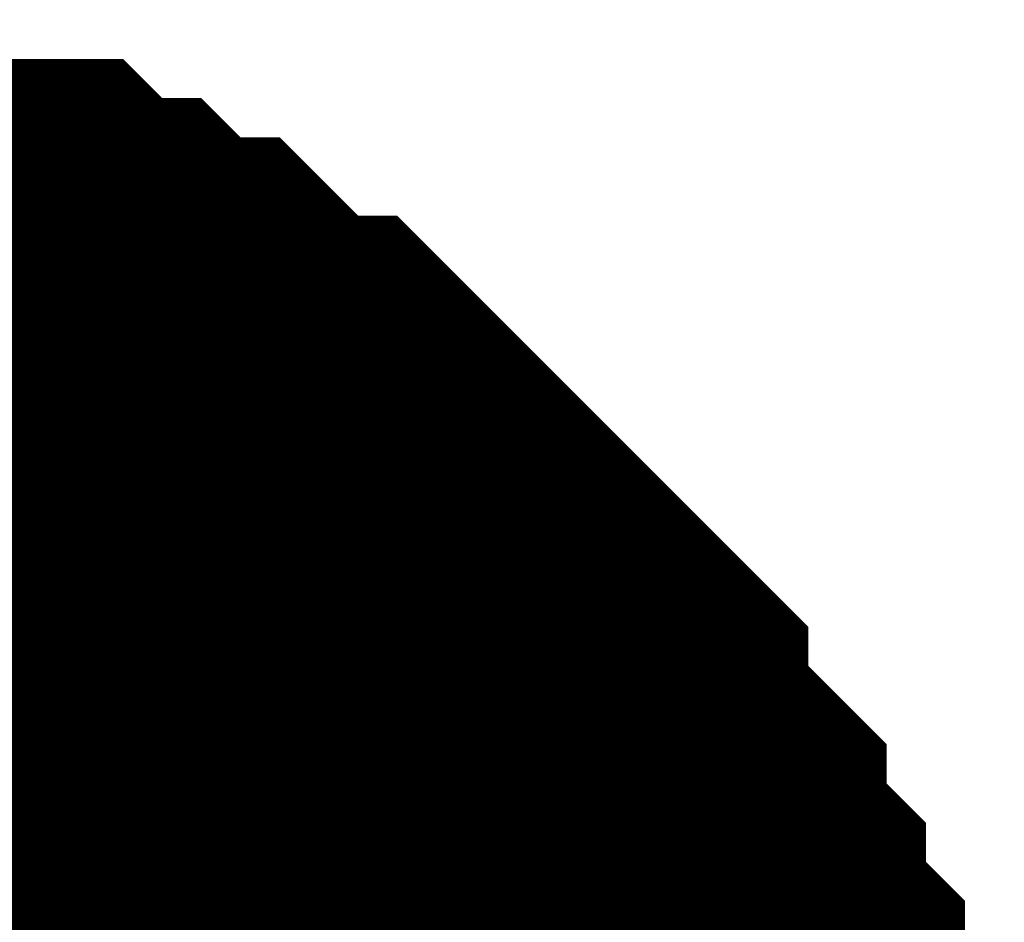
# Model space of a CAD drawing. Header units: inches. Extents: x 0 to 292, y 0 to 193.
# Tile 165 of 256: x 139.125 to 139.614, y 156.741 to 157.19. Entities that reach past the tile are written whole.
import ezdxf

# ---------------------------------------------------------------- set-up
doc = ezdxf.new("R2010")
doc.units = ezdxf.units.IN
doc.layers.add('Sheet', color=255, linetype='Continuous')

msp = doc.modelspace()

# ---------------------------------------------------------------- linework, layer by layer
at = {"layer": 'Sheet'}
for points in [[(138.95792, 157.03991, 0.29972, 0.29972, 0), (138.97741, 157.03991, 0.29972, 0.29972, 0), (139.01638, 157.03991, 0.29972, 0.29972, 0), (139.03586, 157.03991, 0.29972, 0.29972, 0), (139.05534, 157.02042, 0.29972, 0.29972, 0), (139.07483, 157.02042, 0.29972, 0.29972, 0), (139.11379, 157.02042, 0.29972, 0.29972, 0), (139.13328, 157.00093, 0.29972, 0.29972, 0), (139.15276, 157.00093, 0.29972, 0.29972, 0), (139.17225, 156.98144, 0.29972, 0.29972, 0), (139.19173, 156.98144, 0.29972, 0.29972, 0), (139.21121, 156.96195, 0.29972, 0.29972, 0), (139.2307, 156.94246, 0.29972, 0.29972, 0), (139.25018, 156.94246, 0.29972, 0.29972, 0), (139.26966, 156.92296, 0.29972, 0.29972, 0), (139.28915, 156.90347, 0.29972, 0.29972, 0), (139.30863, 156.88398, 0.29972, 0.29972, 0), (139.32811, 156.86449, 0.29972, 0.29972, 0), (139.3476, 156.845, 0.29972, 0.29972, 0), (139.36708, 156.82551, 0.29972, 0.29972, 0), (139.36708, 156.80602, 0.29972, 0.29972, 0), (139.38657, 156.78653, 0.29972, 0.29972, 0), (139.40605, 156.76704, 0.29972, 0.29972, 0), (139.40605, 156.74754, 0.29972, 0.29972, 0), (139.42553, 156.72805, 0.29972, 0.29972, 0), (139.42553, 156.70856, 0.29972, 0.29972, 0), (139.44502, 156.68907, 0.29972, 0.29972, 0), (139.44502, 156.65009, 0.29972, 0.29972, 0), (139.44502, 156.6306, 0.29972, 0.29972, 0), (139.4645, 156.61111, 0.29972, 0.29972, 0), (139.4645, 156.59162, 0.29972, 0.29972, 0), (139.4645, 156.55263, 0.29972, 0.29972, 0)], [(138.95792, 157.03991, 0.29972, 0.29972, 0), (138.97741, 157.03991, 0.29972, 0.29972, 0), (139.01638, 157.03991, 0.29972, 0.29972, 0), (139.03586, 157.03991, 0.29972, 0.29972, 0), (139.05534, 157.02042, 0.29972, 0.29972, 0), (139.07483, 157.02042, 0.29972, 0.29972, 0), (139.11379, 157.02042, 0.29972, 0.29972, 0), (139.13328, 157.00093, 0.29972, 0.29972, 0), (139.15276, 157.00093, 0.29972, 0.29972, 0), (139.17225, 156.98144, 0.29972, 0.29972, 0), (139.19173, 156.98144, 0.29972, 0.29972, 0), (139.21121, 156.96195, 0.29972, 0.29972, 0), (139.2307, 156.94246, 0.29972, 0.29972, 0), (139.25018, 156.94246, 0.29972, 0.29972, 0), (139.26966, 156.92296, 0.29972, 0.29972, 0), (139.28915, 156.90347, 0.29972, 0.29972, 0), (139.30863, 156.88398, 0.29972, 0.29972, 0), (139.32811, 156.86449, 0.29972, 0.29972, 0), (139.3476, 156.845, 0.29972, 0.29972, 0), (139.36708, 156.82551, 0.29972, 0.29972, 0), (139.36708, 156.80602, 0.29972, 0.29972, 0), (139.38657, 156.78653, 0.29972, 0.29972, 0), (139.40605, 156.76704, 0.29972, 0.29972, 0), (139.40605, 156.74754, 0.29972, 0.29972, 0), (139.42553, 156.72805, 0.29972, 0.29972, 0), (139.42553, 156.70856, 0.29972, 0.29972, 0), (139.44502, 156.68907, 0.29972, 0.29972, 0), (139.44502, 156.65009, 0.29972, 0.29972, 0), (139.44502, 156.6306, 0.29972, 0.29972, 0), (139.4645, 156.61111, 0.29972, 0.29972, 0), (139.4645, 156.59162, 0.29972, 0.29972, 0), (139.4645, 156.55263, 0.29972, 0.29972, 0)], [(138.95792, 157.03991, 0.29972, 0.29972, 0), (138.97741, 157.03991, 0.29972, 0.29972, 0), (139.01638, 157.03991, 0.29972, 0.29972, 0), (139.03586, 157.03991, 0.29972, 0.29972, 0), (139.05534, 157.02042, 0.29972, 0.29972, 0), (139.07483, 157.02042, 0.29972, 0.29972, 0), (139.11379, 157.02042, 0.29972, 0.29972, 0), (139.13328, 157.00093, 0.29972, 0.29972, 0), (139.15276, 157.00093, 0.29972, 0.29972, 0), (139.17225, 156.98144, 0.29972, 0.29972, 0), (139.19173, 156.98144, 0.29972, 0.29972, 0), (139.21121, 156.96195, 0.29972, 0.29972, 0), (139.2307, 156.94246, 0.29972, 0.29972, 0), (139.25018, 156.94246, 0.29972, 0.29972, 0), (139.26966, 156.92296, 0.29972, 0.29972, 0), (139.28915, 156.90347, 0.29972, 0.29972, 0), (139.30863, 156.88398, 0.29972, 0.29972, 0), (139.32811, 156.86449, 0.29972, 0.29972, 0), (139.3476, 156.845, 0.29972, 0.29972, 0), (139.36708, 156.82551, 0.29972, 0.29972, 0), (139.36708, 156.80602, 0.29972, 0.29972, 0), (139.38657, 156.78653, 0.29972, 0.29972, 0), (139.40605, 156.76704, 0.29972, 0.29972, 0), (139.40605, 156.74754, 0.29972, 0.29972, 0), (139.42553, 156.72805, 0.29972, 0.29972, 0), (139.42553, 156.70856, 0.29972, 0.29972, 0), (139.44502, 156.68907, 0.29972, 0.29972, 0), (139.44502, 156.65009, 0.29972, 0.29972, 0), (139.44502, 156.6306, 0.29972, 0.29972, 0), (139.4645, 156.61111, 0.29972, 0.29972, 0), (139.4645, 156.59162, 0.29972, 0.29972, 0), (139.4645, 156.55263, 0.29972, 0.29972, 0)], [(138.95792, 157.03991, 0.29972, 0.29972, 0), (138.97741, 157.03991, 0.29972, 0.29972, 0), (139.01638, 157.03991, 0.29972, 0.29972, 0), (139.03586, 157.03991, 0.29972, 0.29972, 0), (139.05534, 157.02042, 0.29972, 0.29972, 0), (139.07483, 157.02042, 0.29972, 0.29972, 0), (139.11379, 157.02042, 0.29972, 0.29972, 0), (139.13328, 157.00093, 0.29972, 0.29972, 0), (139.15276, 157.00093, 0.29972, 0.29972, 0), (139.17225, 156.98144, 0.29972, 0.29972, 0), (139.19173, 156.98144, 0.29972, 0.29972, 0), (139.21121, 156.96195, 0.29972, 0.29972, 0), (139.2307, 156.94246, 0.29972, 0.29972, 0), (139.25018, 156.94246, 0.29972, 0.29972, 0), (139.26966, 156.92296, 0.29972, 0.29972, 0), (139.28915, 156.90347, 0.29972, 0.29972, 0), (139.30863, 156.88398, 0.29972, 0.29972, 0), (139.32811, 156.86449, 0.29972, 0.29972, 0), (139.3476, 156.845, 0.29972, 0.29972, 0), (139.36708, 156.82551, 0.29972, 0.29972, 0), (139.36708, 156.80602, 0.29972, 0.29972, 0), (139.38657, 156.78653, 0.29972, 0.29972, 0), (139.40605, 156.76704, 0.29972, 0.29972, 0), (139.40605, 156.74754, 0.29972, 0.29972, 0), (139.42553, 156.72805, 0.29972, 0.29972, 0), (139.42553, 156.70856, 0.29972, 0.29972, 0), (139.44502, 156.68907, 0.29972, 0.29972, 0), (139.44502, 156.65009, 0.29972, 0.29972, 0), (139.44502, 156.6306, 0.29972, 0.29972, 0), (139.4645, 156.61111, 0.29972, 0.29972, 0), (139.4645, 156.59162, 0.29972, 0.29972, 0), (139.4645, 156.55263, 0.29972, 0.29972, 0)], [(138.95792, 156.96195, 0.29972, 0.29972, 0), (138.97741, 156.96195, 0.29972, 0.29972, 0), (139.01638, 156.96195, 0.29972, 0.29972, 0), (139.03586, 156.96195, 0.29972, 0.29972, 0), (139.05534, 156.94246, 0.29972, 0.29972, 0), (139.07483, 156.94246, 0.29972, 0.29972, 0), (139.11379, 156.94246, 0.29972, 0.29972, 0), (139.13328, 156.92296, 0.29972, 0.29972, 0), (139.15276, 156.92296, 0.29972, 0.29972, 0), (139.17225, 156.90347, 0.29972, 0.29972, 0), (139.19173, 156.90347, 0.29972, 0.29972, 0), (139.21121, 156.88398, 0.29972, 0.29972, 0), (139.2307, 156.86449, 0.29972, 0.29972, 0), (139.25018, 156.86449, 0.29972, 0.29972, 0), (139.26966, 156.845, 0.29972, 0.29972, 0), (139.28915, 156.82551, 0.29972, 0.29972, 0), (139.30863, 156.80602, 0.29972, 0.29972, 0), (139.32811, 156.78653, 0.29972, 0.29972, 0), (139.3476, 156.76704, 0.29972, 0.29972, 0), (139.36708, 156.74754, 0.29972, 0.29972, 0), (139.36708, 156.72805, 0.29972, 0.29972, 0), (139.38657, 156.70856, 0.29972, 0.29972, 0), (139.40605, 156.68907, 0.29972, 0.29972, 0), (139.40605, 156.66958, 0.29972, 0.29972, 0), (139.42553, 156.65009, 0.29972, 0.29972, 0), (139.42553, 156.6306, 0.29972, 0.29972, 0), (139.44502, 156.61111, 0.29972, 0.29972, 0), (139.44502, 156.57212, 0.29972, 0.29972, 0)], [(138.95792, 156.96195, 0.29972, 0.29972, 0), (138.97741, 156.96195, 0.29972, 0.29972, 0), (139.01638, 156.96195, 0.29972, 0.29972, 0), (139.03586, 156.96195, 0.29972, 0.29972, 0), (139.05534, 156.94246, 0.29972, 0.29972, 0), (139.07483, 156.94246, 0.29972, 0.29972, 0), (139.11379, 156.94246, 0.29972, 0.29972, 0), (139.13328, 156.92296, 0.29972, 0.29972, 0), (139.15276, 156.92296, 0.29972, 0.29972, 0), (139.17225, 156.90347, 0.29972, 0.29972, 0), (139.19173, 156.90347, 0.29972, 0.29972, 0), (139.21121, 156.88398, 0.29972, 0.29972, 0), (139.2307, 156.86449, 0.29972, 0.29972, 0), (139.25018, 156.86449, 0.29972, 0.29972, 0), (139.26966, 156.845, 0.29972, 0.29972, 0), (139.28915, 156.82551, 0.29972, 0.29972, 0), (139.30863, 156.80602, 0.29972, 0.29972, 0), (139.32811, 156.78653, 0.29972, 0.29972, 0), (139.3476, 156.76704, 0.29972, 0.29972, 0), (139.36708, 156.74754, 0.29972, 0.29972, 0), (139.36708, 156.72805, 0.29972, 0.29972, 0), (139.38657, 156.70856, 0.29972, 0.29972, 0), (139.40605, 156.68907, 0.29972, 0.29972, 0), (139.40605, 156.66958, 0.29972, 0.29972, 0), (139.42553, 156.65009, 0.29972, 0.29972, 0), (139.42553, 156.6306, 0.29972, 0.29972, 0), (139.44502, 156.61111, 0.29972, 0.29972, 0), (139.44502, 156.57212, 0.29972, 0.29972, 0)], [(138.95792, 156.96195, 0.29972, 0.29972, 0), (138.97741, 156.96195, 0.29972, 0.29972, 0), (139.01638, 156.96195, 0.29972, 0.29972, 0), (139.03586, 156.96195, 0.29972, 0.29972, 0), (139.05534, 156.94246, 0.29972, 0.29972, 0), (139.07483, 156.94246, 0.29972, 0.29972, 0), (139.11379, 156.94246, 0.29972, 0.29972, 0), (139.13328, 156.92296, 0.29972, 0.29972, 0), (139.15276, 156.92296, 0.29972, 0.29972, 0), (139.17225, 156.90347, 0.29972, 0.29972, 0), (139.19173, 156.90347, 0.29972, 0.29972, 0), (139.21121, 156.88398, 0.29972, 0.29972, 0), (139.2307, 156.86449, 0.29972, 0.29972, 0), (139.25018, 156.86449, 0.29972, 0.29972, 0), (139.26966, 156.845, 0.29972, 0.29972, 0), (139.28915, 156.82551, 0.29972, 0.29972, 0), (139.30863, 156.80602, 0.29972, 0.29972, 0), (139.32811, 156.78653, 0.29972, 0.29972, 0), (139.3476, 156.76704, 0.29972, 0.29972, 0), (139.36708, 156.74754, 0.29972, 0.29972, 0), (139.36708, 156.72805, 0.29972, 0.29972, 0), (139.38657, 156.70856, 0.29972, 0.29972, 0), (139.40605, 156.68907, 0.29972, 0.29972, 0), (139.40605, 156.66958, 0.29972, 0.29972, 0), (139.42553, 156.65009, 0.29972, 0.29972, 0), (139.42553, 156.6306, 0.29972, 0.29972, 0), (139.44502, 156.61111, 0.29972, 0.29972, 0), (139.44502, 156.57212, 0.29972, 0.29972, 0)], [(138.95792, 156.96195, 0.29972, 0.29972, 0), (138.97741, 156.96195, 0.29972, 0.29972, 0), (139.01638, 156.96195, 0.29972, 0.29972, 0), (139.03586, 156.96195, 0.29972, 0.29972, 0), (139.05534, 156.94246, 0.29972, 0.29972, 0), (139.07483, 156.94246, 0.29972, 0.29972, 0), (139.11379, 156.94246, 0.29972, 0.29972, 0), (139.13328, 156.92296, 0.29972, 0.29972, 0), (139.15276, 156.92296, 0.29972, 0.29972, 0), (139.17225, 156.90347, 0.29972, 0.29972, 0), (139.19173, 156.90347, 0.29972, 0.29972, 0), (139.21121, 156.88398, 0.29972, 0.29972, 0), (139.2307, 156.86449, 0.29972, 0.29972, 0), (139.25018, 156.86449, 0.29972, 0.29972, 0), (139.26966, 156.845, 0.29972, 0.29972, 0), (139.28915, 156.82551, 0.29972, 0.29972, 0), (139.30863, 156.80602, 0.29972, 0.29972, 0), (139.32811, 156.78653, 0.29972, 0.29972, 0), (139.3476, 156.76704, 0.29972, 0.29972, 0), (139.36708, 156.74754, 0.29972, 0.29972, 0), (139.36708, 156.72805, 0.29972, 0.29972, 0), (139.38657, 156.70856, 0.29972, 0.29972, 0), (139.40605, 156.68907, 0.29972, 0.29972, 0), (139.40605, 156.66958, 0.29972, 0.29972, 0), (139.42553, 156.65009, 0.29972, 0.29972, 0), (139.42553, 156.6306, 0.29972, 0.29972, 0), (139.44502, 156.61111, 0.29972, 0.29972, 0), (139.44502, 156.57212, 0.29972, 0.29972, 0)], [(139.07483, 157.02042, 0.09906, 0.09906, 0), (139.11379, 157.02042, 0.09906, 0.09906, 0), (139.13328, 157.00093, 0.09906, 0.09906, 0), (139.15276, 157.00093, 0.09906, 0.09906, 0), (139.17225, 156.98144, 0.09906, 0.09906, 0), (139.19173, 156.98144, 0.09906, 0.09906, 0), (139.21121, 156.96195, 0.09906, 0.09906, 0), (139.2307, 156.94246, 0.09906, 0.09906, 0), (139.25018, 156.94246, 0.09906, 0.09906, 0), (139.26966, 156.92296, 0.09906, 0.09906, 0), (139.28915, 156.90347, 0.09906, 0.09906, 0), (139.30863, 156.88398, 0.09906, 0.09906, 0), (139.32811, 156.86449, 0.09906, 0.09906, 0), (139.3476, 156.845, 0.09906, 0.09906, 0), (139.36708, 156.82551, 0.09906, 0.09906, 0), (139.36708, 156.80602, 0.09906, 0.09906, 0), (139.38657, 156.78653, 0.09906, 0.09906, 0), (139.40605, 156.76704, 0.09906, 0.09906, 0), (139.40605, 156.74754, 0.09906, 0.09906, 0), (139.42553, 156.72805, 0.09906, 0.09906, 0), (139.42553, 156.70856, 0.09906, 0.09906, 0), (139.44502, 156.68907, 0.09906, 0.09906, 0)], [(139.07483, 157.02042, 0.09906, 0.09906, 0), (139.11379, 157.02042, 0.09906, 0.09906, 0), (139.13328, 157.00093, 0.09906, 0.09906, 0), (139.15276, 157.00093, 0.09906, 0.09906, 0), (139.17225, 156.98144, 0.09906, 0.09906, 0), (139.19173, 156.98144, 0.09906, 0.09906, 0), (139.21121, 156.96195, 0.09906, 0.09906, 0), (139.2307, 156.94246, 0.09906, 0.09906, 0), (139.25018, 156.94246, 0.09906, 0.09906, 0), (139.26966, 156.92296, 0.09906, 0.09906, 0), (139.28915, 156.90347, 0.09906, 0.09906, 0), (139.30863, 156.88398, 0.09906, 0.09906, 0), (139.32811, 156.86449, 0.09906, 0.09906, 0), (139.3476, 156.845, 0.09906, 0.09906, 0), (139.36708, 156.82551, 0.09906, 0.09906, 0), (139.36708, 156.80602, 0.09906, 0.09906, 0), (139.38657, 156.78653, 0.09906, 0.09906, 0), (139.40605, 156.76704, 0.09906, 0.09906, 0), (139.40605, 156.74754, 0.09906, 0.09906, 0), (139.42553, 156.72805, 0.09906, 0.09906, 0), (139.42553, 156.70856, 0.09906, 0.09906, 0), (139.44502, 156.68907, 0.09906, 0.09906, 0)], [(139.07483, 157.02042, 0.09906, 0.09906, 0), (139.11379, 157.02042, 0.09906, 0.09906, 0), (139.13328, 157.00093, 0.09906, 0.09906, 0), (139.15276, 157.00093, 0.09906, 0.09906, 0), (139.17225, 156.98144, 0.09906, 0.09906, 0), (139.19173, 156.98144, 0.09906, 0.09906, 0), (139.21121, 156.96195, 0.09906, 0.09906, 0), (139.2307, 156.94246, 0.09906, 0.09906, 0), (139.25018, 156.94246, 0.09906, 0.09906, 0), (139.26966, 156.92296, 0.09906, 0.09906, 0), (139.28915, 156.90347, 0.09906, 0.09906, 0), (139.30863, 156.88398, 0.09906, 0.09906, 0), (139.32811, 156.86449, 0.09906, 0.09906, 0), (139.3476, 156.845, 0.09906, 0.09906, 0), (139.36708, 156.82551, 0.09906, 0.09906, 0), (139.36708, 156.80602, 0.09906, 0.09906, 0), (139.38657, 156.78653, 0.09906, 0.09906, 0), (139.40605, 156.76704, 0.09906, 0.09906, 0), (139.40605, 156.74754, 0.09906, 0.09906, 0), (139.42553, 156.72805, 0.09906, 0.09906, 0), (139.42553, 156.70856, 0.09906, 0.09906, 0), (139.44502, 156.68907, 0.09906, 0.09906, 0)], [(139.07483, 157.02042, 0.09906, 0.09906, 0), (139.11379, 157.02042, 0.09906, 0.09906, 0), (139.13328, 157.00093, 0.09906, 0.09906, 0), (139.15276, 157.00093, 0.09906, 0.09906, 0), (139.17225, 156.98144, 0.09906, 0.09906, 0), (139.19173, 156.98144, 0.09906, 0.09906, 0), (139.21121, 156.96195, 0.09906, 0.09906, 0), (139.2307, 156.94246, 0.09906, 0.09906, 0), (139.25018, 156.94246, 0.09906, 0.09906, 0), (139.26966, 156.92296, 0.09906, 0.09906, 0), (139.28915, 156.90347, 0.09906, 0.09906, 0), (139.30863, 156.88398, 0.09906, 0.09906, 0), (139.32811, 156.86449, 0.09906, 0.09906, 0), (139.3476, 156.845, 0.09906, 0.09906, 0), (139.36708, 156.82551, 0.09906, 0.09906, 0), (139.36708, 156.80602, 0.09906, 0.09906, 0), (139.38657, 156.78653, 0.09906, 0.09906, 0), (139.40605, 156.76704, 0.09906, 0.09906, 0), (139.40605, 156.74754, 0.09906, 0.09906, 0), (139.42553, 156.72805, 0.09906, 0.09906, 0), (139.42553, 156.70856, 0.09906, 0.09906, 0), (139.44502, 156.68907, 0.09906, 0.09906, 0)], [(139.07483, 156.94246, 0.09906, 0.09906, 0), (139.11379, 156.94246, 0.09906, 0.09906, 0), (139.13328, 156.92296, 0.09906, 0.09906, 0), (139.15276, 156.92296, 0.09906, 0.09906, 0), (139.17225, 156.90347, 0.09906, 0.09906, 0), (139.19173, 156.90347, 0.09906, 0.09906, 0), (139.21121, 156.88398, 0.09906, 0.09906, 0), (139.2307, 156.86449, 0.09906, 0.09906, 0), (139.25018, 156.86449, 0.09906, 0.09906, 0), (139.26966, 156.845, 0.09906, 0.09906, 0), (139.28915, 156.82551, 0.09906, 0.09906, 0), (139.30863, 156.80602, 0.09906, 0.09906, 0), (139.32811, 156.78653, 0.09906, 0.09906, 0), (139.3476, 156.76704, 0.09906, 0.09906, 0), (139.36708, 156.74754, 0.09906, 0.09906, 0), (139.36708, 156.72805, 0.09906, 0.09906, 0), (139.38657, 156.70856, 0.09906, 0.09906, 0), (139.40605, 156.68907, 0.09906, 0.09906, 0)], [(139.07483, 156.94246, 0.09906, 0.09906, 0), (139.11379, 156.94246, 0.09906, 0.09906, 0), (139.13328, 156.92296, 0.09906, 0.09906, 0), (139.15276, 156.92296, 0.09906, 0.09906, 0), (139.17225, 156.90347, 0.09906, 0.09906, 0), (139.19173, 156.90347, 0.09906, 0.09906, 0), (139.21121, 156.88398, 0.09906, 0.09906, 0), (139.2307, 156.86449, 0.09906, 0.09906, 0), (139.25018, 156.86449, 0.09906, 0.09906, 0), (139.26966, 156.845, 0.09906, 0.09906, 0), (139.28915, 156.82551, 0.09906, 0.09906, 0), (139.30863, 156.80602, 0.09906, 0.09906, 0), (139.32811, 156.78653, 0.09906, 0.09906, 0), (139.3476, 156.76704, 0.09906, 0.09906, 0), (139.36708, 156.74754, 0.09906, 0.09906, 0), (139.36708, 156.72805, 0.09906, 0.09906, 0), (139.38657, 156.70856, 0.09906, 0.09906, 0), (139.40605, 156.68907, 0.09906, 0.09906, 0)], [(139.07483, 156.94246, 0.09906, 0.09906, 0), (139.11379, 156.94246, 0.09906, 0.09906, 0), (139.13328, 156.92296, 0.09906, 0.09906, 0), (139.15276, 156.92296, 0.09906, 0.09906, 0), (139.17225, 156.90347, 0.09906, 0.09906, 0), (139.19173, 156.90347, 0.09906, 0.09906, 0), (139.21121, 156.88398, 0.09906, 0.09906, 0), (139.2307, 156.86449, 0.09906, 0.09906, 0), (139.25018, 156.86449, 0.09906, 0.09906, 0), (139.26966, 156.845, 0.09906, 0.09906, 0), (139.28915, 156.82551, 0.09906, 0.09906, 0), (139.30863, 156.80602, 0.09906, 0.09906, 0), (139.32811, 156.78653, 0.09906, 0.09906, 0), (139.3476, 156.76704, 0.09906, 0.09906, 0), (139.36708, 156.74754, 0.09906, 0.09906, 0), (139.36708, 156.72805, 0.09906, 0.09906, 0), (139.38657, 156.70856, 0.09906, 0.09906, 0), (139.40605, 156.68907, 0.09906, 0.09906, 0)], [(139.07483, 156.94246, 0.09906, 0.09906, 0), (139.11379, 156.94246, 0.09906, 0.09906, 0), (139.13328, 156.92296, 0.09906, 0.09906, 0), (139.15276, 156.92296, 0.09906, 0.09906, 0), (139.17225, 156.90347, 0.09906, 0.09906, 0), (139.19173, 156.90347, 0.09906, 0.09906, 0), (139.21121, 156.88398, 0.09906, 0.09906, 0), (139.2307, 156.86449, 0.09906, 0.09906, 0), (139.25018, 156.86449, 0.09906, 0.09906, 0), (139.26966, 156.845, 0.09906, 0.09906, 0), (139.28915, 156.82551, 0.09906, 0.09906, 0), (139.30863, 156.80602, 0.09906, 0.09906, 0), (139.32811, 156.78653, 0.09906, 0.09906, 0), (139.3476, 156.76704, 0.09906, 0.09906, 0), (139.36708, 156.74754, 0.09906, 0.09906, 0), (139.36708, 156.72805, 0.09906, 0.09906, 0), (139.38657, 156.70856, 0.09906, 0.09906, 0), (139.40605, 156.68907, 0.09906, 0.09906, 0)]]:
    msp.add_lwpolyline(points, format="xyseb", dxfattribs=at)
for points in [[(138.684, 156.53809, 0.508, 0.508, 1), (139.192, 156.53809, 0.508, 0.508, 1)], [(138.684, 156.464, 0.508, 0.508, 1), (139.192, 156.464, 0.508, 0.508, 1)]]:
    msp.add_lwpolyline(points, format="xyseb", close=True, dxfattribs=at)

doc.saveas('drawing.dxf')
